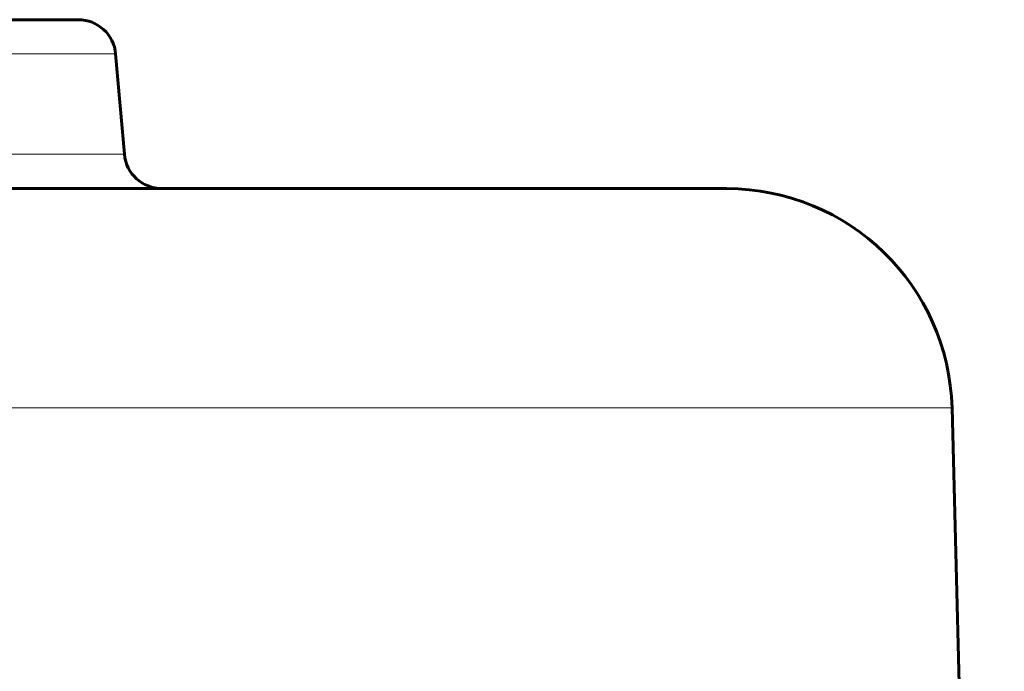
# Model space of a CAD drawing. Header units: millimetres. Extents: x -159 to 665, y -485 to 303.
# Tile 27 of 31: x 26 to 78, y 226 to 261. Entities that reach past the tile are written whole.
import ezdxf

# ---------------------------------------------------------------- set-up
doc = ezdxf.new("R2010")
doc.units = ezdxf.units.MM
doc.linetypes.add('K5LT_BASIC', pattern=[0])
doc.linetypes.add('K5LT_THIN', pattern=[0])

msp = doc.modelspace()

# ---------------------------------------------------------------- linework, layer by layer
at = {"color": 150, "linetype": 'K5LT_BASIC', "lineweight": 60, "true_color": 0x0080ff}
for p, q in [((-31.201, 260.5), (29.134, 260.5)), ((31.126, 258.674), (31.594, 253.326)), ((-109.722, 251.5), (63.654, 251.5)), ((75.65, 239.814), (78.434, 133.5))]:
    msp.add_line(p, q, dxfattribs=at)
at = {"color": 7, "linetype": 'K5LT_THIN', "lineweight": 18}
for p, q in [((-33.194, 258.674), (31.126, 258.674)), ((31.594, 253.326), (-33.661, 253.326)), ((-121.718, 239.814), (75.65, 239.814))]:
    msp.add_line(p, q, dxfattribs=at)
at = {"color": 150, "linetype": 'K5LT_BASIC', "lineweight": 60, "true_color": 0x0080ff}
for centre, radius, start, end in [((29.134, 258.5), 2, 5, 90), ((33.586, 253.5), 2, 185, 270), ((63.654, 239.5), 12, 1.5, 90)]:
    msp.add_arc(centre, radius, start, end, dxfattribs=at)

doc.saveas('drawing.dxf')
